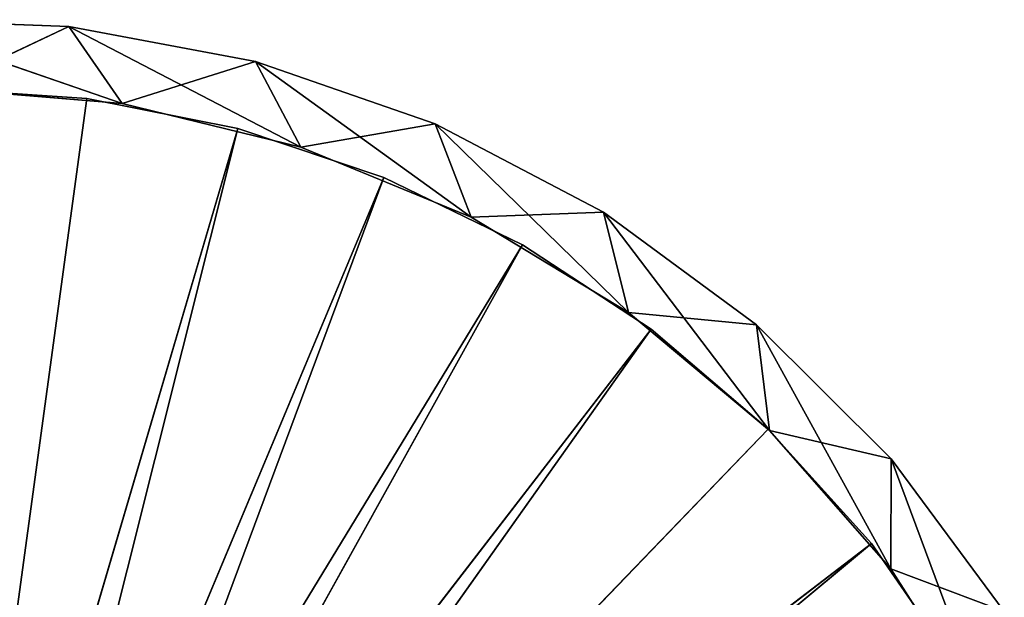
# Model space of a CAD drawing. Extents: x 638.7 to 693.7, y 0 to 55.
# Tile 256 of 256: x 668.2 to 689.4, y 42.5 to 55. Entities that reach past the tile are written whole.
import ezdxf

# ---------------------------------------------------------------- set-up
doc = ezdxf.new("R2010")
doc.units = 0
doc.header["$LTSCALE"] = 25.4
doc.layers.get('0').update_dxf_attribs({"color": 13, "linetype": 'CONTINUOUS'})

# ---------------------------------------------------------------- blocks, each defined once
blk = doc.blocks.new('LASER-750-8433-8431-8432_S')
at = {"color": 250}
for p, q in [((40.049, 34.499, 111.307), (57.107, 20.308, 111.307)), ((40.049, 34.499, 111.307), (57.107, 20.308, 111.307)), ((57.107, 20.308, 112.107), (40.049, 34.499, 112.107)), ((57.107, 20.308, 112.107), (40.049, 34.499, 112.107)), ((39.511, 33.785, 111.307), (52.347, 15.665, 111.307)), ((57.107, 20.308, 111.307), (39.511, 33.785, 111.307)), ((57.107, 20.308, 111.307), (39.511, 33.785, 111.307)), ((54.876, 17.834, 111.307), (39.511, 33.785, 111.307)), ((54.876, 17.834, 111.307), (39.511, 33.785, 111.307)), ((39.511, 33.785, 111.307), (52.347, 15.665, 111.307)), ((39.511, 33.785, 112.107), (57.107, 20.308, 112.107)), ((52.347, 15.665, 112.107), (39.511, 33.785, 112.107)), ((52.347, 15.665, 112.107), (39.511, 33.785, 112.107)), ((54.876, 17.834, 112.107), (39.511, 33.785, 112.107)), ((54.876, 17.834, 112.107), (39.511, 33.785, 112.107)), ((39.511, 33.785, 112.107), (57.107, 20.308, 112.107)), ((52.347, 15.665, 111.307), (38.821, 33.213, 111.307)), ((52.347, 15.665, 111.307), (38.821, 33.213, 111.307)), ((49.561, 13.838, 111.307), (38.821, 33.213, 111.307)), ((49.561, 13.838, 111.307), (38.821, 33.213, 111.307)), ((38.821, 33.213, 112.107), (52.347, 15.665, 112.107)), ((46.565, 12.382, 112.107), (38.821, 33.213, 112.107)), ((46.565, 12.382, 112.107), (38.821, 33.213, 112.107)), ((49.561, 13.838, 112.107), (38.821, 33.213, 112.107)), ((49.561, 13.838, 112.107), (38.821, 33.213, 112.107)), ((38.821, 33.213, 112.107), (52.347, 15.665, 112.107)), ((49.561, 13.838, 111.307), (38.019, 32.816, 111.307)), ((46.565, 12.382, 111.307), (38.019, 32.816, 111.307)), ((49.561, 13.838, 111.307), (38.019, 32.816, 111.307)), ((46.565, 12.382, 111.307), (38.019, 32.816, 111.307)), ((43.406, 11.321, 111.307), (38.019, 32.816, 111.307)), ((43.406, 11.321, 111.307), (38.019, 32.816, 111.307)), ((43.406, 11.321, 112.107), (38.019, 32.816, 112.107)), ((43.406, 11.321, 112.107), (38.019, 32.816, 112.107)), ((46.565, 12.382, 112.107), (38.019, 32.816, 112.107)), ((46.565, 12.382, 112.107), (38.019, 32.816, 112.107)), ((43.406, 11.321, 111.307), (37.147, 32.615, 111.307)), ((43.406, 11.321, 111.307), (37.147, 32.615, 111.307)), ((40.139, 10.672, 111.307), (37.147, 32.615, 111.307)), ((40.139, 10.672, 111.307), (37.147, 32.615, 111.307)), ((37.147, 32.615, 112.107), (43.406, 11.321, 112.107)), ((40.139, 10.672, 112.107), (37.147, 32.615, 112.107)), ((40.139, 10.672, 112.107), (37.147, 32.615, 112.107)), ((37.147, 32.615, 112.107), (43.406, 11.321, 112.107)), ((59.665, 24.215, 38.107), (57.529, 20.856, 114.107)), ((57.529, 20.856, 114.107), (59.665, 24.215, 114.107)), ((59.665, 24.215, 38.107), (57.529, 20.856, 114.107)), ((59.665, 24.215, 38.107), (57.529, 20.856, 38.107)), ((57.529, 20.856, 114.107), (59.665, 24.215, 114.107)), ((59.665, 24.215, 38.107), (57.529, 20.856, 38.107)), ((57.534, 18.471, 114.107), (59.665, 24.215, 114.107)), ((57.534, 18.471, 114.107), (59.665, 24.215, 114.107)), ((59.004, 23.047, 111.307), (57.107, 20.308, 111.307)), ((57.107, 20.308, 112.107), (59.004, 23.047, 112.107)), ((59.004, 23.047, 111.307), (57.107, 20.308, 111.307)), ((59.004, 23.047, 111.307), (57.107, 20.308, 112.107)), ((59.004, 23.047, 111.307), (57.107, 20.308, 112.107)), ((57.107, 20.308, 112.107), (59.004, 23.047, 112.107)), ((59.981, 21.774, 38.107), (57.529, 20.856, 38.107)), ((59.981, 21.774, 38.107), (57.529, 20.856, 38.107)), ((57.534, 18.471, 114.107), (59.981, 21.774, 114.107)), ((59.981, 21.774, 38.107), (57.534, 18.471, 38.107)), ((57.534, 18.471, 114.107), (59.981, 21.774, 114.107)), ((57.534, 18.471, 114.107), (59.981, 21.774, 38.107)), ((57.534, 18.471, 114.107), (59.981, 21.774, 38.107)), ((59.981, 21.774, 38.107), (57.534, 18.471, 38.107)), ((54.623, 15.57, 114.107), (57.529, 20.856, 114.107)), ((54.623, 15.57, 114.107), (57.529, 20.856, 114.107)), ((57.529, 20.856, 38.107), (54.905, 17.862, 114.107)), ((54.905, 17.862, 114.107), (57.529, 20.856, 114.107)), ((57.529, 20.856, 38.107), (54.905, 17.862, 114.107)), ((57.529, 20.856, 38.107), (54.905, 17.862, 38.107)), ((54.905, 17.862, 114.107), (57.529, 20.856, 114.107)), ((57.529, 20.856, 38.107), (54.905, 17.862, 38.107)), ((57.529, 20.856, 38.107), (57.529, 20.856, 114.107)), ((57.529, 20.856, 38.107), (57.529, 20.856, 114.107)), ((57.534, 18.471, 114.107), (57.529, 20.856, 114.107)), ((57.534, 18.471, 114.107), (57.529, 20.856, 114.107)), ((57.534, 18.471, 38.107), (57.529, 20.856, 38.107)), ((57.534, 18.471, 38.107), (57.529, 20.856, 38.107)), ((57.107, 20.308, 111.307), (54.876, 17.834, 111.307)), ((54.876, 17.834, 112.107), (57.107, 20.308, 112.107)), ((57.107, 20.308, 111.307), (54.876, 17.834, 111.307)), ((57.107, 20.308, 111.307), (54.876, 17.834, 112.107)), ((57.107, 20.308, 111.307), (54.876, 17.834, 112.107)), ((54.876, 17.834, 112.107), (57.107, 20.308, 112.107)), ((57.107, 20.308, 111.307), (57.107, 20.308, 112.107)), ((57.107, 20.308, 111.307), (57.107, 20.308, 112.107)), ((54.623, 15.57, 114.107), (57.534, 18.471, 114.107)), ((57.534, 18.471, 38.107), (54.623, 15.57, 38.107)), ((54.623, 15.57, 114.107), (57.534, 18.471, 114.107)), ((54.623, 15.57, 114.107), (57.534, 18.471, 38.107)), ((54.623, 15.57, 114.107), (57.534, 18.471, 38.107)), ((57.534, 18.471, 38.107), (54.623, 15.57, 38.107)), ((57.534, 18.471, 38.107), (54.905, 17.862, 38.107)), ((57.534, 18.471, 38.107), (54.905, 17.862, 38.107)), ((57.534, 18.471, 114.107), (57.534, 18.471, 38.107)), ((57.534, 18.471, 114.107), (57.534, 18.471, 38.107)), ((51.311, 13.136, 114.107), (54.905, 17.862, 114.107)), ((51.311, 13.136, 114.107), (54.905, 17.862, 114.107)), ((54.905, 17.862, 38.107), (51.855, 15.304, 114.107)), ((51.855, 15.304, 114.107), (54.905, 17.862, 114.107)), ((54.905, 17.862, 38.107), (51.855, 15.304, 114.107)), ((54.905, 17.862, 38.107), (51.855, 15.304, 38.107)), ((51.855, 15.304, 114.107), (54.905, 17.862, 114.107)), ((54.905, 17.862, 38.107), (51.855, 15.304, 38.107)), ((54.876, 17.834, 111.307), (52.347, 15.665, 111.307)), ((52.347, 15.665, 112.107), (54.876, 17.834, 112.107)), ((54.876, 17.834, 111.307), (52.347, 15.665, 111.307)), ((54.876, 17.834, 111.307), (52.347, 15.665, 112.107)), ((54.876, 17.834, 111.307), (52.347, 15.665, 112.107)), ((52.347, 15.665, 112.107), (54.876, 17.834, 112.107)), ((54.623, 15.57, 114.107), (54.905, 17.862, 114.107)), ((54.623, 15.57, 114.107), (54.905, 17.862, 114.107)), ((54.623, 15.57, 38.107), (54.905, 17.862, 38.107)), ((54.623, 15.57, 38.107), (54.905, 17.862, 38.107)), ((54.876, 17.834, 111.307), (54.876, 17.834, 112.107)), ((54.876, 17.834, 111.307), (54.876, 17.834, 112.107)), ((54.905, 17.862, 38.107), (54.905, 17.862, 114.107)), ((54.905, 17.862, 38.107), (54.905, 17.862, 114.107)), ((52.347, 15.665, 111.307), (49.561, 13.838, 111.307)), ((49.561, 13.838, 112.107), (52.347, 15.665, 112.107)), ((52.347, 15.665, 111.307), (49.561, 13.838, 111.307)), ((52.347, 15.665, 111.307), (49.561, 13.838, 112.107)), ((52.347, 15.665, 111.307), (49.561, 13.838, 112.107)), ((49.561, 13.838, 112.107), (52.347, 15.665, 112.107)), ((51.311, 13.136, 114.107), (54.623, 15.57, 114.107)), ((54.623, 15.57, 38.107), (51.311, 13.136, 38.107)), ((51.311, 13.136, 114.107), (54.623, 15.57, 114.107)), ((51.311, 13.136, 114.107), (54.623, 15.57, 38.107)), ((51.311, 13.136, 114.107), (54.623, 15.57, 38.107)), ((54.623, 15.57, 38.107), (51.311, 13.136, 38.107)), ((54.623, 15.57, 38.107), (51.855, 15.304, 38.107)), ((54.623, 15.57, 38.107), (51.855, 15.304, 38.107)), ((52.347, 15.665, 111.307), (52.347, 15.665, 112.107)), ((52.347, 15.665, 111.307), (52.347, 15.665, 112.107)), ((54.623, 15.57, 114.107), (54.623, 15.57, 38.107)), ((54.623, 15.57, 114.107), (54.623, 15.57, 38.107)), ((47.674, 11.222, 114.107), (51.855, 15.304, 114.107)), ((47.674, 11.222, 114.107), (51.855, 15.304, 114.107)), ((51.855, 15.304, 38.107), (48.451, 13.242, 114.107)), ((48.451, 13.242, 114.107), (51.855, 15.304, 114.107)), ((51.855, 15.304, 38.107), (48.451, 13.242, 114.107)), ((51.855, 15.304, 38.107), (48.451, 13.242, 38.107)), ((48.451, 13.242, 114.107), (51.855, 15.304, 114.107)), ((51.855, 15.304, 38.107), (48.451, 13.242, 38.107)), ((51.311, 13.136, 114.107), (51.855, 15.304, 114.107)), ((51.311, 13.136, 114.107), (51.855, 15.304, 114.107)), ((51.311, 13.136, 38.107), (51.855, 15.304, 38.107)), ((51.311, 13.136, 38.107), (51.855, 15.304, 38.107)), ((51.855, 15.304, 38.107), (51.855, 15.304, 114.107)), ((51.855, 15.304, 38.107), (51.855, 15.304, 114.107)), ((49.561, 13.838, 111.307), (46.565, 12.382, 111.307)), ((46.565, 12.382, 112.107), (49.561, 13.838, 112.107)), ((49.561, 13.838, 111.307), (46.565, 12.382, 111.307)), ((49.561, 13.838, 111.307), (46.565, 12.382, 112.107)), ((49.561, 13.838, 111.307), (46.565, 12.382, 112.107)), ((46.565, 12.382, 112.107), (49.561, 13.838, 112.107)), ((49.561, 13.838, 111.307), (49.561, 13.838, 112.107)), ((49.561, 13.838, 111.307), (49.561, 13.838, 112.107)), ((43.792, 9.871, 114.107), (48.451, 13.242, 114.107)), ((43.792, 9.871, 114.107), (48.451, 13.242, 114.107)), ((48.451, 13.242, 38.107), (44.771, 11.724, 114.107)), ((44.771, 11.724, 114.107), (48.451, 13.242, 114.107)), ((48.451, 13.242, 38.107), (44.771, 11.724, 114.107)), ((48.451, 13.242, 38.107), (44.771, 11.724, 38.107)), ((44.771, 11.724, 114.107), (48.451, 13.242, 114.107)), ((48.451, 13.242, 38.107), (44.771, 11.724, 38.107)), ((47.674, 11.222, 114.107), (48.451, 13.242, 114.107)), ((47.674, 11.222, 114.107), (48.451, 13.242, 114.107)), ((47.674, 11.222, 38.107), (48.451, 13.242, 38.107)), ((47.674, 11.222, 38.107), (48.451, 13.242, 38.107)), ((48.451, 13.242, 38.107), (48.451, 13.242, 114.107)), ((48.451, 13.242, 38.107), (48.451, 13.242, 114.107)), ((51.311, 13.136, 38.107), (48.451, 13.242, 38.107)), ((51.311, 13.136, 38.107), (48.451, 13.242, 38.107)), ((47.674, 11.222, 114.107), (51.311, 13.136, 114.107)), ((51.311, 13.136, 38.107), (47.674, 11.222, 38.107)), ((47.674, 11.222, 114.107), (51.311, 13.136, 114.107)), ((47.674, 11.222, 114.107), (51.311, 13.136, 38.107)), ((47.674, 11.222, 114.107), (51.311, 13.136, 38.107)), ((51.311, 13.136, 38.107), (47.674, 11.222, 38.107)), ((51.311, 13.136, 114.107), (51.311, 13.136, 38.107)), ((51.311, 13.136, 114.107), (51.311, 13.136, 38.107)), ((46.565, 12.382, 111.307), (43.406, 11.321, 111.307)), ((43.406, 11.321, 112.107), (46.565, 12.382, 112.107)), ((46.565, 12.382, 111.307), (43.406, 11.321, 111.307)), ((46.565, 12.382, 111.307), (43.406, 11.321, 112.107)), ((46.565, 12.382, 111.307), (43.406, 11.321, 112.107)), ((43.406, 11.321, 112.107), (46.565, 12.382, 112.107)), ((46.565, 12.382, 111.307), (46.565, 12.382, 112.107)), ((46.565, 12.382, 111.307), (46.565, 12.382, 112.107)), ((39.752, 9.114, 114.107), (44.771, 11.724, 114.107)), ((39.752, 9.114, 114.107), (44.771, 11.724, 114.107)), ((44.771, 11.724, 38.107), (40.903, 10.785, 114.107)), ((40.903, 10.785, 114.107), (44.771, 11.724, 114.107)), ((44.771, 11.724, 38.107), (40.903, 10.785, 114.107)), ((44.771, 11.724, 38.107), (40.903, 10.785, 38.107)), ((40.903, 10.785, 114.107), (44.771, 11.724, 114.107)), ((44.771, 11.724, 38.107), (40.903, 10.785, 38.107)), ((43.792, 9.871, 114.107), (44.771, 11.724, 114.107)), ((43.792, 9.871, 114.107), (44.771, 11.724, 114.107)), ((43.792, 9.871, 38.107), (44.771, 11.724, 38.107)), ((43.792, 9.871, 38.107), (44.771, 11.724, 38.107)), ((44.771, 11.724, 38.107), (44.771, 11.724, 114.107)), ((44.771, 11.724, 38.107), (44.771, 11.724, 114.107)), ((47.674, 11.222, 38.107), (44.771, 11.724, 38.107)), ((47.674, 11.222, 38.107), (44.771, 11.724, 38.107)), ((43.406, 11.321, 111.307), (40.139, 10.672, 111.307)), ((40.139, 10.672, 112.107), (43.406, 11.321, 112.107)), ((43.406, 11.321, 111.307), (40.139, 10.672, 111.307)), ((43.406, 11.321, 111.307), (40.139, 10.672, 112.107)), ((43.406, 11.321, 111.307), (40.139, 10.672, 112.107)), ((40.139, 10.672, 112.107), (43.406, 11.321, 112.107)), ((43.406, 11.321, 111.307), (43.406, 11.321, 112.107)), ((43.406, 11.321, 111.307), (43.406, 11.321, 112.107)), ((43.792, 9.871, 114.107), (47.674, 11.222, 114.107)), ((47.674, 11.222, 38.107), (43.792, 9.871, 38.107)), ((43.792, 9.871, 114.107), (47.674, 11.222, 114.107)), ((43.792, 9.871, 114.107), (47.674, 11.222, 38.107)), ((43.792, 9.871, 114.107), (47.674, 11.222, 38.107)), ((47.674, 11.222, 38.107), (43.792, 9.871, 38.107)), ((47.674, 11.222, 114.107), (47.674, 11.222, 38.107)), ((47.674, 11.222, 114.107), (47.674, 11.222, 38.107)), ((35.645, 8.968, 114.107), (40.903, 10.785, 114.107)), ((35.645, 8.968, 114.107), (40.903, 10.785, 114.107)), ((40.139, 10.672, 111.307), (36.815, 10.447, 111.307)), ((36.815, 10.447, 112.107), (40.139, 10.672, 112.107)), ((40.139, 10.672, 111.307), (36.815, 10.447, 111.307)), ((40.139, 10.672, 111.307), (36.815, 10.447, 112.107)), ((40.139, 10.672, 111.307), (36.815, 10.447, 112.107)), ((36.815, 10.447, 112.107), (40.139, 10.672, 112.107)), ((40.903, 10.785, 38.107), (36.936, 10.448, 114.107)), ((36.936, 10.448, 114.107), (40.903, 10.785, 114.107)), ((40.903, 10.785, 38.107), (36.936, 10.448, 114.107)), ((40.903, 10.785, 38.107), (36.936, 10.448, 38.107)), ((36.936, 10.448, 114.107), (40.903, 10.785, 114.107)), ((40.903, 10.785, 38.107), (36.936, 10.448, 38.107)), ((39.752, 9.114, 114.107), (40.903, 10.785, 114.107)), ((39.752, 9.114, 114.107), (40.903, 10.785, 114.107)), ((39.752, 9.114, 38.107), (40.903, 10.785, 38.107)), ((39.752, 9.114, 38.107), (40.903, 10.785, 38.107)), ((40.139, 10.672, 111.307), (40.139, 10.672, 112.107)), ((40.139, 10.672, 111.307), (40.139, 10.672, 112.107)), ((40.903, 10.785, 38.107), (40.903, 10.785, 114.107)), ((40.903, 10.785, 38.107), (40.903, 10.785, 114.107)), ((43.792, 9.871, 38.107), (40.903, 10.785, 38.107)), ((43.792, 9.871, 38.107), (40.903, 10.785, 38.107)), ((39.752, 9.114, 38.107), (36.936, 10.448, 38.107)), ((39.752, 9.114, 38.107), (36.936, 10.448, 38.107)), ((39.752, 9.114, 114.107), (43.792, 9.871, 114.107)), ((43.792, 9.871, 38.107), (39.752, 9.114, 38.107)), ((39.752, 9.114, 114.107), (43.792, 9.871, 114.107)), ((39.752, 9.114, 114.107), (43.792, 9.871, 38.107)), ((39.752, 9.114, 114.107), (43.792, 9.871, 38.107)), ((43.792, 9.871, 38.107), (39.752, 9.114, 38.107)), ((43.792, 9.871, 114.107), (43.792, 9.871, 38.107)), ((43.792, 9.871, 114.107), (43.792, 9.871, 38.107)), ((35.645, 8.968, 114.107), (39.752, 9.114, 114.107)), ((39.752, 9.114, 38.107), (35.645, 8.968, 38.107)), ((35.645, 8.968, 114.107), (39.752, 9.114, 114.107)), ((35.645, 8.968, 114.107), (39.752, 9.114, 38.107)), ((35.645, 8.968, 114.107), (39.752, 9.114, 38.107)), ((39.752, 9.114, 38.107), (35.645, 8.968, 38.107)), ((39.752, 9.114, 114.107), (39.752, 9.114, 38.107)), ((39.752, 9.114, 114.107), (39.752, 9.114, 38.107))]:
    blk.add_line(p, q, dxfattribs=at)
at = {"color": 7}
mesh = blk.add_polyface(dxfattribs=at)
corners = [(57.107, 20.308, 111.307), (39.511, 33.785, 111.307), (40.049, 34.499, 111.307)]
mesh.append_faces([[corners[k] for k in face] for face in [(0, 1, 2)]], dxfattribs={"color": 7})
mesh = blk.add_polyface(dxfattribs=at)
corners = [(57.107, 20.308, 112.107), (40.049, 34.499, 112.107), (39.511, 33.785, 112.107)]
mesh.append_faces([[corners[k] for k in face] for face in [(0, 1, 2)]], dxfattribs={"color": 7})
mesh = blk.add_polyface(dxfattribs=at)
corners = [(59.004, 23.047, 111.307), (57.107, 20.308, 111.307), (40.049, 34.499, 111.307)]
mesh.append_faces([[corners[k] for k in face] for face in [(0, 1, 2)]], dxfattribs={"color": 7})
mesh = blk.add_polyface(dxfattribs=at)
corners = [(59.004, 23.047, 112.107), (40.049, 34.499, 112.107), (57.107, 20.308, 112.107)]
mesh.append_faces([[corners[k] for k in face] for face in [(0, 1, 2)]], dxfattribs={"color": 7})
mesh = blk.add_polyface(dxfattribs=at)
corners = [(52.347, 15.665, 111.307), (38.821, 33.213, 111.307), (39.511, 33.785, 111.307)]
mesh.append_faces([[corners[k] for k in face] for face in [(0, 1, 2)]], dxfattribs={"color": 7})
mesh = blk.add_polyface(dxfattribs=at)
corners = [(52.347, 15.665, 112.107), (39.511, 33.785, 112.107), (38.821, 33.213, 112.107)]
mesh.append_faces([[corners[k] for k in face] for face in [(0, 1, 2)]], dxfattribs={"color": 7})
mesh = blk.add_polyface(dxfattribs=at)
corners = [(57.107, 20.308, 111.307), (54.876, 17.834, 111.307), (39.511, 33.785, 111.307)]
mesh.append_faces([[corners[k] for k in face] for face in [(0, 1, 2)]], dxfattribs={"color": 7})
mesh = blk.add_polyface(dxfattribs=at)
corners = [(54.876, 17.834, 111.307), (52.347, 15.665, 111.307), (39.511, 33.785, 111.307)]
mesh.append_faces([[corners[k] for k in face] for face in [(0, 1, 2)]], dxfattribs={"color": 7})
mesh = blk.add_polyface(dxfattribs=at)
corners = [(54.876, 17.834, 112.107), (39.511, 33.785, 112.107), (52.347, 15.665, 112.107)]
mesh.append_faces([[corners[k] for k in face] for face in [(0, 1, 2)]], dxfattribs={"color": 7})
mesh = blk.add_polyface(dxfattribs=at)
corners = [(57.107, 20.308, 112.107), (39.511, 33.785, 112.107), (54.876, 17.834, 112.107)]
mesh.append_faces([[corners[k] for k in face] for face in [(0, 1, 2)]], dxfattribs={"color": 7})
mesh = blk.add_polyface(dxfattribs=at)
corners = [(49.561, 13.838, 111.307), (38.019, 32.816, 111.307), (38.821, 33.213, 111.307)]
mesh.append_faces([[corners[k] for k in face] for face in [(0, 1, 2)]], dxfattribs={"color": 7})
mesh = blk.add_polyface(dxfattribs=at)
corners = [(46.565, 12.382, 112.107), (38.821, 33.213, 112.107), (38.019, 32.816, 112.107)]
mesh.append_faces([[corners[k] for k in face] for face in [(0, 1, 2)]], dxfattribs={"color": 7})
mesh = blk.add_polyface(dxfattribs=at)
corners = [(52.347, 15.665, 111.307), (49.561, 13.838, 111.307), (38.821, 33.213, 111.307)]
mesh.append_faces([[corners[k] for k in face] for face in [(0, 1, 2)]], dxfattribs={"color": 7})
mesh = blk.add_polyface(dxfattribs=at)
corners = [(49.561, 13.838, 112.107), (38.821, 33.213, 112.107), (46.565, 12.382, 112.107)]
mesh.append_faces([[corners[k] for k in face] for face in [(0, 1, 2)]], dxfattribs={"color": 7})
mesh = blk.add_polyface(dxfattribs=at)
corners = [(52.347, 15.665, 112.107), (38.821, 33.213, 112.107), (49.561, 13.838, 112.107)]
mesh.append_faces([[corners[k] for k in face] for face in [(0, 1, 2)]], dxfattribs={"color": 7})
mesh = blk.add_polyface(dxfattribs=at)
corners = [(43.406, 11.321, 111.307), (37.147, 32.615, 111.307), (38.019, 32.816, 111.307)]
mesh.append_faces([[corners[k] for k in face] for face in [(0, 1, 2)]], dxfattribs={"color": 7})
mesh = blk.add_polyface(dxfattribs=at)
corners = [(43.406, 11.321, 112.107), (38.019, 32.816, 112.107), (37.147, 32.615, 112.107)]
mesh.append_faces([[corners[k] for k in face] for face in [(0, 1, 2)]], dxfattribs={"color": 7})
mesh = blk.add_polyface(dxfattribs=at)
corners = [(49.561, 13.838, 111.307), (46.565, 12.382, 111.307), (38.019, 32.816, 111.307)]
mesh.append_faces([[corners[k] for k in face] for face in [(0, 1, 2)]], dxfattribs={"color": 7})
mesh = blk.add_polyface(dxfattribs=at)
corners = [(46.565, 12.382, 111.307), (43.406, 11.321, 111.307), (38.019, 32.816, 111.307)]
mesh.append_faces([[corners[k] for k in face] for face in [(0, 1, 2)]], dxfattribs={"color": 7})
mesh = blk.add_polyface(dxfattribs=at)
corners = [(46.565, 12.382, 112.107), (38.019, 32.816, 112.107), (43.406, 11.321, 112.107)]
mesh.append_faces([[corners[k] for k in face] for face in [(0, 1, 2)]], dxfattribs={"color": 7})
mesh = blk.add_polyface(dxfattribs=at)
corners = [(40.139, 10.672, 111.307), (36.815, 10.447, 111.307), (37.147, 32.615, 111.307)]
mesh.append_faces([[corners[k] for k in face] for face in [(0, 1, 2)]], dxfattribs={"color": 7})
mesh = blk.add_polyface(dxfattribs=at)
corners = [(40.139, 10.672, 112.107), (37.147, 32.615, 112.107), (36.815, 10.447, 112.107)]
mesh.append_faces([[corners[k] for k in face] for face in [(0, 1, 2)]], dxfattribs={"color": 7})
mesh = blk.add_polyface(dxfattribs=at)
corners = [(43.406, 11.321, 111.307), (40.139, 10.672, 111.307), (37.147, 32.615, 111.307)]
mesh.append_faces([[corners[k] for k in face] for face in [(0, 1, 2)]], dxfattribs={"color": 7})
mesh = blk.add_polyface(dxfattribs=at)
corners = [(43.406, 11.321, 112.107), (37.147, 32.615, 112.107), (40.139, 10.672, 112.107)]
mesh.append_faces([[corners[k] for k in face] for face in [(0, 1, 2)]], dxfattribs={"color": 7})
mesh = blk.add_polyface(dxfattribs=at)
corners = [(59.665, 24.215, 38.107), (57.529, 20.856, 114.107), (59.665, 24.215, 114.107)]
mesh.append_faces([[corners[k] for k in face] for face in [(0, 1, 2)]], dxfattribs={"color": 7})
mesh = blk.add_polyface(dxfattribs=at)
corners = [(59.665, 24.215, 38.107), (57.529, 20.856, 38.107), (57.529, 20.856, 114.107)]
mesh.append_faces([[corners[k] for k in face] for face in [(0, 1, 2)]], dxfattribs={"color": 7})
mesh = blk.add_polyface(dxfattribs=at)
corners = [(59.665, 24.215, 114.107), (57.529, 20.856, 114.107), (57.534, 18.471, 114.107)]
mesh.append_faces([[corners[k] for k in face] for face in [(0, 1, 2)]], dxfattribs={"color": 7})
mesh = blk.add_polyface(dxfattribs=at)
corners = [(59.981, 21.774, 38.107), (57.529, 20.856, 38.107), (59.665, 24.215, 38.107)]
mesh.append_faces([[corners[k] for k in face] for face in [(0, 1, 2)]], dxfattribs={"color": 7})
mesh = blk.add_polyface(dxfattribs=at)
corners = [(59.981, 21.774, 114.107), (59.665, 24.215, 114.107), (57.534, 18.471, 114.107)]
mesh.append_faces([[corners[k] for k in face] for face in [(0, 1, 2)]], dxfattribs={"color": 7})
mesh = blk.add_polyface(dxfattribs=at)
corners = [(59.004, 23.047, 111.307), (57.107, 20.308, 112.107), (57.107, 20.308, 111.307)]
mesh.append_faces([[corners[k] for k in face] for face in [(0, 1, 2)]], dxfattribs={"color": 7})
mesh = blk.add_polyface(dxfattribs=at)
corners = [(59.004, 23.047, 112.107), (57.107, 20.308, 112.107), (59.004, 23.047, 111.307)]
mesh.append_faces([[corners[k] for k in face] for face in [(0, 1, 2)]], dxfattribs={"color": 7})
mesh = blk.add_polyface(dxfattribs=at)
corners = [(59.981, 21.774, 38.107), (57.534, 18.471, 38.107), (57.529, 20.856, 38.107)]
mesh.append_faces([[corners[k] for k in face] for face in [(0, 1, 2)]], dxfattribs={"color": 7})
mesh = blk.add_polyface(dxfattribs=at)
corners = [(59.981, 21.774, 114.107), (57.534, 18.471, 114.107), (59.981, 21.774, 38.107)]
mesh.append_faces([[corners[k] for k in face] for face in [(0, 1, 2)]], dxfattribs={"color": 7})
mesh = blk.add_polyface(dxfattribs=at)
corners = [(59.981, 21.774, 38.107), (57.534, 18.471, 114.107), (57.534, 18.471, 38.107)]
mesh.append_faces([[corners[k] for k in face] for face in [(0, 1, 2)]], dxfattribs={"color": 7})
mesh = blk.add_polyface(dxfattribs=at)
corners = [(57.529, 20.856, 114.107), (54.905, 17.862, 114.107), (54.623, 15.57, 114.107)]
mesh.append_faces([[corners[k] for k in face] for face in [(0, 1, 2)]], dxfattribs={"color": 7})
mesh = blk.add_polyface(dxfattribs=at)
corners = [(57.534, 18.471, 114.107), (57.529, 20.856, 114.107), (54.623, 15.57, 114.107)]
mesh.append_faces([[corners[k] for k in face] for face in [(0, 1, 2)]], dxfattribs={"color": 7})
mesh = blk.add_polyface(dxfattribs=at)
corners = [(57.529, 20.856, 38.107), (54.905, 17.862, 114.107), (57.529, 20.856, 114.107)]
mesh.append_faces([[corners[k] for k in face] for face in [(0, 1, 2)]], dxfattribs={"color": 7})
mesh = blk.add_polyface(dxfattribs=at)
corners = [(57.529, 20.856, 38.107), (54.905, 17.862, 38.107), (54.905, 17.862, 114.107)]
mesh.append_faces([[corners[k] for k in face] for face in [(0, 1, 2)]], dxfattribs={"color": 7})
mesh = blk.add_polyface(dxfattribs=at)
corners = [(57.534, 18.471, 38.107), (54.905, 17.862, 38.107), (57.529, 20.856, 38.107)]
mesh.append_faces([[corners[k] for k in face] for face in [(0, 1, 2)]], dxfattribs={"color": 7})
mesh = blk.add_polyface(dxfattribs=at)
corners = [(57.107, 20.308, 111.307), (54.876, 17.834, 112.107), (54.876, 17.834, 111.307)]
mesh.append_faces([[corners[k] for k in face] for face in [(0, 1, 2)]], dxfattribs={"color": 7})
mesh = blk.add_polyface(dxfattribs=at)
corners = [(57.107, 20.308, 112.107), (54.876, 17.834, 112.107), (57.107, 20.308, 111.307)]
mesh.append_faces([[corners[k] for k in face] for face in [(0, 1, 2)]], dxfattribs={"color": 7})
mesh = blk.add_polyface(dxfattribs=at)
corners = [(57.534, 18.471, 38.107), (54.623, 15.57, 38.107), (54.905, 17.862, 38.107)]
mesh.append_faces([[corners[k] for k in face] for face in [(0, 1, 2)]], dxfattribs={"color": 7})
mesh = blk.add_polyface(dxfattribs=at)
corners = [(54.623, 15.57, 114.107), (57.534, 18.471, 38.107), (57.534, 18.471, 114.107)]
mesh.append_faces([[corners[k] for k in face] for face in [(0, 1, 2)]], dxfattribs={"color": 7})
mesh = blk.add_polyface(dxfattribs=at)
corners = [(54.623, 15.57, 114.107), (54.623, 15.57, 38.107), (57.534, 18.471, 38.107)]
mesh.append_faces([[corners[k] for k in face] for face in [(0, 1, 2)]], dxfattribs={"color": 7})
mesh = blk.add_polyface(dxfattribs=at)
corners = [(54.905, 17.862, 114.107), (51.855, 15.304, 114.107), (51.311, 13.136, 114.107)]
mesh.append_faces([[corners[k] for k in face] for face in [(0, 1, 2)]], dxfattribs={"color": 7})
mesh = blk.add_polyface(dxfattribs=at)
corners = [(54.905, 17.862, 114.107), (51.311, 13.136, 114.107), (54.623, 15.57, 114.107)]
mesh.append_faces([[corners[k] for k in face] for face in [(0, 1, 2)]], dxfattribs={"color": 7})
mesh = blk.add_polyface(dxfattribs=at)
corners = [(54.905, 17.862, 114.107), (54.905, 17.862, 38.107), (51.855, 15.304, 114.107)]
mesh.append_faces([[corners[k] for k in face] for face in [(0, 1, 2)]], dxfattribs={"color": 7})
mesh = blk.add_polyface(dxfattribs=at)
corners = [(51.855, 15.304, 114.107), (54.905, 17.862, 38.107), (51.855, 15.304, 38.107)]
mesh.append_faces([[corners[k] for k in face] for face in [(0, 1, 2)]], dxfattribs={"color": 7})
mesh = blk.add_polyface(dxfattribs=at)
corners = [(54.905, 17.862, 38.107), (54.623, 15.57, 38.107), (51.855, 15.304, 38.107)]
mesh.append_faces([[corners[k] for k in face] for face in [(0, 1, 2)]], dxfattribs={"color": 7})
mesh = blk.add_polyface(dxfattribs=at)
corners = [(52.347, 15.665, 112.107), (52.347, 15.665, 111.307), (54.876, 17.834, 111.307)]
mesh.append_faces([[corners[k] for k in face] for face in [(0, 1, 2)]], dxfattribs={"color": 7})
mesh = blk.add_polyface(dxfattribs=at)
corners = [(52.347, 15.665, 112.107), (54.876, 17.834, 111.307), (54.876, 17.834, 112.107)]
mesh.append_faces([[corners[k] for k in face] for face in [(0, 1, 2)]], dxfattribs={"color": 7})
mesh = blk.add_polyface(dxfattribs=at)
corners = [(49.561, 13.838, 112.107), (49.561, 13.838, 111.307), (52.347, 15.665, 111.307)]
mesh.append_faces([[corners[k] for k in face] for face in [(0, 1, 2)]], dxfattribs={"color": 7})
mesh = blk.add_polyface(dxfattribs=at)
corners = [(49.561, 13.838, 112.107), (52.347, 15.665, 111.307), (52.347, 15.665, 112.107)]
mesh.append_faces([[corners[k] for k in face] for face in [(0, 1, 2)]], dxfattribs={"color": 7})
mesh = blk.add_polyface(dxfattribs=at)
corners = [(54.623, 15.57, 38.107), (51.311, 13.136, 38.107), (51.855, 15.304, 38.107)]
mesh.append_faces([[corners[k] for k in face] for face in [(0, 1, 2)]], dxfattribs={"color": 7})
mesh = blk.add_polyface(dxfattribs=at)
corners = [(51.311, 13.136, 114.107), (54.623, 15.57, 38.107), (54.623, 15.57, 114.107)]
mesh.append_faces([[corners[k] for k in face] for face in [(0, 1, 2)]], dxfattribs={"color": 7})
mesh = blk.add_polyface(dxfattribs=at)
corners = [(51.311, 13.136, 114.107), (51.311, 13.136, 38.107), (54.623, 15.57, 38.107)]
mesh.append_faces([[corners[k] for k in face] for face in [(0, 1, 2)]], dxfattribs={"color": 7})
mesh = blk.add_polyface(dxfattribs=at)
corners = [(51.855, 15.304, 114.107), (48.451, 13.242, 114.107), (47.674, 11.222, 114.107)]
mesh.append_faces([[corners[k] for k in face] for face in [(0, 1, 2)]], dxfattribs={"color": 7})
mesh = blk.add_polyface(dxfattribs=at)
corners = [(51.855, 15.304, 114.107), (47.674, 11.222, 114.107), (51.311, 13.136, 114.107)]
mesh.append_faces([[corners[k] for k in face] for face in [(0, 1, 2)]], dxfattribs={"color": 7})
mesh = blk.add_polyface(dxfattribs=at)
corners = [(51.855, 15.304, 114.107), (51.855, 15.304, 38.107), (48.451, 13.242, 114.107)]
mesh.append_faces([[corners[k] for k in face] for face in [(0, 1, 2)]], dxfattribs={"color": 7})
mesh = blk.add_polyface(dxfattribs=at)
corners = [(48.451, 13.242, 114.107), (51.855, 15.304, 38.107), (48.451, 13.242, 38.107)]
mesh.append_faces([[corners[k] for k in face] for face in [(0, 1, 2)]], dxfattribs={"color": 7})
mesh = blk.add_polyface(dxfattribs=at)
corners = [(51.855, 15.304, 38.107), (51.311, 13.136, 38.107), (48.451, 13.242, 38.107)]
mesh.append_faces([[corners[k] for k in face] for face in [(0, 1, 2)]], dxfattribs={"color": 7})
mesh = blk.add_polyface(dxfattribs=at)
corners = [(46.565, 12.382, 112.107), (46.565, 12.382, 111.307), (49.561, 13.838, 111.307)]
mesh.append_faces([[corners[k] for k in face] for face in [(0, 1, 2)]], dxfattribs={"color": 7})
mesh = blk.add_polyface(dxfattribs=at)
corners = [(46.565, 12.382, 112.107), (49.561, 13.838, 111.307), (49.561, 13.838, 112.107)]
mesh.append_faces([[corners[k] for k in face] for face in [(0, 1, 2)]], dxfattribs={"color": 7})
mesh = blk.add_polyface(dxfattribs=at)
corners = [(48.451, 13.242, 114.107), (44.771, 11.724, 114.107), (43.792, 9.871, 114.107)]
mesh.append_faces([[corners[k] for k in face] for face in [(0, 1, 2)]], dxfattribs={"color": 7})
mesh = blk.add_polyface(dxfattribs=at)
corners = [(48.451, 13.242, 114.107), (43.792, 9.871, 114.107), (47.674, 11.222, 114.107)]
mesh.append_faces([[corners[k] for k in face] for face in [(0, 1, 2)]], dxfattribs={"color": 7})
mesh = blk.add_polyface(dxfattribs=at)
corners = [(48.451, 13.242, 114.107), (48.451, 13.242, 38.107), (44.771, 11.724, 114.107)]
mesh.append_faces([[corners[k] for k in face] for face in [(0, 1, 2)]], dxfattribs={"color": 7})
mesh = blk.add_polyface(dxfattribs=at)
corners = [(44.771, 11.724, 114.107), (48.451, 13.242, 38.107), (44.771, 11.724, 38.107)]
mesh.append_faces([[corners[k] for k in face] for face in [(0, 1, 2)]], dxfattribs={"color": 7})
mesh = blk.add_polyface(dxfattribs=at)
corners = [(48.451, 13.242, 38.107), (47.674, 11.222, 38.107), (44.771, 11.724, 38.107)]
mesh.append_faces([[corners[k] for k in face] for face in [(0, 1, 2)]], dxfattribs={"color": 7})
mesh = blk.add_polyface(dxfattribs=at)
corners = [(51.311, 13.136, 38.107), (47.674, 11.222, 38.107), (48.451, 13.242, 38.107)]
mesh.append_faces([[corners[k] for k in face] for face in [(0, 1, 2)]], dxfattribs={"color": 7})
mesh = blk.add_polyface(dxfattribs=at)
corners = [(47.674, 11.222, 114.107), (51.311, 13.136, 38.107), (51.311, 13.136, 114.107)]
mesh.append_faces([[corners[k] for k in face] for face in [(0, 1, 2)]], dxfattribs={"color": 7})
mesh = blk.add_polyface(dxfattribs=at)
corners = [(47.674, 11.222, 114.107), (47.674, 11.222, 38.107), (51.311, 13.136, 38.107)]
mesh.append_faces([[corners[k] for k in face] for face in [(0, 1, 2)]], dxfattribs={"color": 7})
mesh = blk.add_polyface(dxfattribs=at)
corners = [(43.406, 11.321, 112.107), (43.406, 11.321, 111.307), (46.565, 12.382, 111.307)]
mesh.append_faces([[corners[k] for k in face] for face in [(0, 1, 2)]], dxfattribs={"color": 7})
mesh = blk.add_polyface(dxfattribs=at)
corners = [(43.406, 11.321, 112.107), (46.565, 12.382, 111.307), (46.565, 12.382, 112.107)]
mesh.append_faces([[corners[k] for k in face] for face in [(0, 1, 2)]], dxfattribs={"color": 7})
mesh = blk.add_polyface(dxfattribs=at)
corners = [(44.771, 11.724, 114.107), (40.903, 10.785, 114.107), (39.752, 9.114, 114.107)]
mesh.append_faces([[corners[k] for k in face] for face in [(0, 1, 2)]], dxfattribs={"color": 7})
mesh = blk.add_polyface(dxfattribs=at)
corners = [(44.771, 11.724, 114.107), (39.752, 9.114, 114.107), (43.792, 9.871, 114.107)]
mesh.append_faces([[corners[k] for k in face] for face in [(0, 1, 2)]], dxfattribs={"color": 7})
mesh = blk.add_polyface(dxfattribs=at)
corners = [(44.771, 11.724, 114.107), (44.771, 11.724, 38.107), (40.903, 10.785, 114.107)]
mesh.append_faces([[corners[k] for k in face] for face in [(0, 1, 2)]], dxfattribs={"color": 7})
mesh = blk.add_polyface(dxfattribs=at)
corners = [(40.903, 10.785, 114.107), (44.771, 11.724, 38.107), (40.903, 10.785, 38.107)]
mesh.append_faces([[corners[k] for k in face] for face in [(0, 1, 2)]], dxfattribs={"color": 7})
mesh = blk.add_polyface(dxfattribs=at)
corners = [(44.771, 11.724, 38.107), (43.792, 9.871, 38.107), (40.903, 10.785, 38.107)]
mesh.append_faces([[corners[k] for k in face] for face in [(0, 1, 2)]], dxfattribs={"color": 7})
mesh = blk.add_polyface(dxfattribs=at)
corners = [(47.674, 11.222, 38.107), (43.792, 9.871, 38.107), (44.771, 11.724, 38.107)]
mesh.append_faces([[corners[k] for k in face] for face in [(0, 1, 2)]], dxfattribs={"color": 7})
mesh = blk.add_polyface(dxfattribs=at)
corners = [(40.139, 10.672, 112.107), (40.139, 10.672, 111.307), (43.406, 11.321, 111.307)]
mesh.append_faces([[corners[k] for k in face] for face in [(0, 1, 2)]], dxfattribs={"color": 7})
mesh = blk.add_polyface(dxfattribs=at)
corners = [(40.139, 10.672, 112.107), (43.406, 11.321, 111.307), (43.406, 11.321, 112.107)]
mesh.append_faces([[corners[k] for k in face] for face in [(0, 1, 2)]], dxfattribs={"color": 7})
mesh = blk.add_polyface(dxfattribs=at)
corners = [(43.792, 9.871, 114.107), (47.674, 11.222, 38.107), (47.674, 11.222, 114.107)]
mesh.append_faces([[corners[k] for k in face] for face in [(0, 1, 2)]], dxfattribs={"color": 7})
mesh = blk.add_polyface(dxfattribs=at)
corners = [(43.792, 9.871, 114.107), (43.792, 9.871, 38.107), (47.674, 11.222, 38.107)]
mesh.append_faces([[corners[k] for k in face] for face in [(0, 1, 2)]], dxfattribs={"color": 7})
mesh = blk.add_polyface(dxfattribs=at)
corners = [(40.903, 10.785, 114.107), (36.936, 10.448, 114.107), (35.645, 8.968, 114.107)]
mesh.append_faces([[corners[k] for k in face] for face in [(0, 1, 2)]], dxfattribs={"color": 7})
mesh = blk.add_polyface(dxfattribs=at)
corners = [(40.903, 10.785, 114.107), (35.645, 8.968, 114.107), (39.752, 9.114, 114.107)]
mesh.append_faces([[corners[k] for k in face] for face in [(0, 1, 2)]], dxfattribs={"color": 7})
mesh = blk.add_polyface(dxfattribs=at)
corners = [(36.815, 10.447, 112.107), (36.815, 10.447, 111.307), (40.139, 10.672, 111.307)]
mesh.append_faces([[corners[k] for k in face] for face in [(0, 1, 2)]], dxfattribs={"color": 7})
mesh = blk.add_polyface(dxfattribs=at)
corners = [(36.815, 10.447, 112.107), (40.139, 10.672, 111.307), (40.139, 10.672, 112.107)]
mesh.append_faces([[corners[k] for k in face] for face in [(0, 1, 2)]], dxfattribs={"color": 7})
mesh = blk.add_polyface(dxfattribs=at)
corners = [(40.903, 10.785, 114.107), (40.903, 10.785, 38.107), (36.936, 10.448, 114.107)]
mesh.append_faces([[corners[k] for k in face] for face in [(0, 1, 2)]], dxfattribs={"color": 7})
mesh = blk.add_polyface(dxfattribs=at)
corners = [(36.936, 10.448, 114.107), (40.903, 10.785, 38.107), (36.936, 10.448, 38.107)]
mesh.append_faces([[corners[k] for k in face] for face in [(0, 1, 2)]], dxfattribs={"color": 7})
mesh = blk.add_polyface(dxfattribs=at)
corners = [(40.903, 10.785, 38.107), (39.752, 9.114, 38.107), (36.936, 10.448, 38.107)]
mesh.append_faces([[corners[k] for k in face] for face in [(0, 1, 2)]], dxfattribs={"color": 7})
mesh = blk.add_polyface(dxfattribs=at)
corners = [(43.792, 9.871, 38.107), (39.752, 9.114, 38.107), (40.903, 10.785, 38.107)]
mesh.append_faces([[corners[k] for k in face] for face in [(0, 1, 2)]], dxfattribs={"color": 7})
mesh = blk.add_polyface(dxfattribs=at)
corners = [(39.752, 9.114, 38.107), (35.645, 8.968, 38.107), (36.936, 10.448, 38.107)]
mesh.append_faces([[corners[k] for k in face] for face in [(0, 1, 2)]], dxfattribs={"color": 7})
mesh = blk.add_polyface(dxfattribs=at)
corners = [(39.752, 9.114, 114.107), (43.792, 9.871, 38.107), (43.792, 9.871, 114.107)]
mesh.append_faces([[corners[k] for k in face] for face in [(0, 1, 2)]], dxfattribs={"color": 7})
mesh = blk.add_polyface(dxfattribs=at)
corners = [(39.752, 9.114, 114.107), (39.752, 9.114, 38.107), (43.792, 9.871, 38.107)]
mesh.append_faces([[corners[k] for k in face] for face in [(0, 1, 2)]], dxfattribs={"color": 7})
mesh = blk.add_polyface(dxfattribs=at)
corners = [(35.645, 8.968, 114.107), (39.752, 9.114, 38.107), (39.752, 9.114, 114.107)]
mesh.append_faces([[corners[k] for k in face] for face in [(0, 1, 2)]], dxfattribs={"color": 7})
mesh = blk.add_polyface(dxfattribs=at)
corners = [(35.645, 8.968, 114.107), (35.645, 8.968, 38.107), (39.752, 9.114, 38.107)]
mesh.append_faces([[corners[k] for k in face] for face in [(0, 1, 2)]], dxfattribs={"color": 7})

msp = doc.modelspace()

# ---------------------------------------------------------------- block references
at = {"color": 0, "extrusion": (0, 8.88178e-16, -1), "rotation": 180}
msp.add_blockref('LASER-750-8433-8431-8432_S', (-629.461, 63.926, -3253.688), dxfattribs=at)

doc.saveas('drawing.dxf')
